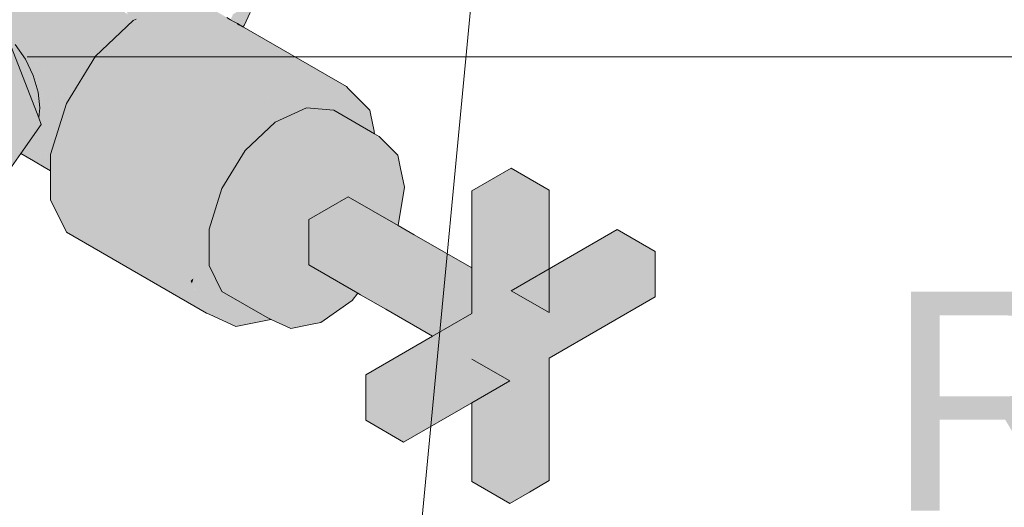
# Model space of a CAD drawing. Header units: millimetres. Extents: x 2 to 902, y -447 to 199.
# Tile 209 of 256: x 35.217 to 36.117, y 94.27 to 94.715. Entities that reach past the tile are written whole.
import ezdxf

# ---------------------------------------------------------------- set-up
doc = ezdxf.new("R2010")
doc.units = ezdxf.units.MM
doc.header["$MEASUREMENT"] = 0
doc.linetypes.add('NULL', pattern=[0])
for name, color, linetype, lineweight in [('AF-Registro', 9, 'Continuous', 18), ('AF-Textos conduto', 7, 'Continuous', 9), ('Cotas', 1, 'Continuous', 0), ('Textos', 7, 'Continuous', 9)]:
    doc.layers.add(name, color=color, linetype=linetype, lineweight=lineweight)
doc.styles.add('Arial', font='arial.ttf')

msp = doc.modelspace()

# ---------------------------------------------------------------- hatches: boundary and pattern name
at = {"layer": 'AF-Registro', "linetype": 'Continuous'}
for points in [[(35.32671, 94.82732), (35.33784, 94.83074), (35.35078, 94.82947), (35.3491, 94.82963), (35.34595, 94.82994), (35.33784, 94.83074), (35.34536, 94.8296), (35.34941, 94.8295), (35.34536, 94.8296), (35.33784, 94.83074), (35.33866, 94.82862), (35.34084, 94.82769), (35.33866, 94.82862), (35.33895, 94.82788), (35.33957, 94.82626), (35.33895, 94.82788), (35.33784, 94.83074), (35.33108, 94.82866), (35.32671, 94.82732), (35.32787, 94.8253), (35.32966, 94.8222), (35.3361, 94.82448), (35.32966, 94.8222), (35.33375, 94.8229), (35.33582, 94.82409), (35.33643, 94.82445), (35.33711, 94.82484), (35.3384, 94.82558), (35.33711, 94.82484), (35.33643, 94.82445), (35.33582, 94.82409), (35.33684, 94.82441), (35.33582, 94.82409), (35.33375, 94.8229), (35.33707, 94.82439), (35.33775, 94.82469), (35.33992, 94.82536), (35.3432, 94.82669), (35.34154, 94.8274), (35.3432, 94.82669), (35.34187, 94.82759), (35.3432, 94.82669), (35.33992, 94.82536), (35.33775, 94.82469), (35.33375, 94.8229), (35.34043, 94.82405), (35.34687, 94.82341), (35.34817, 94.82457), (35.34783, 94.82472), (35.34363, 94.8265), (35.34783, 94.82472), (35.34486, 94.82688), (35.34396, 94.82738), (35.3427, 94.82807), (35.3438, 94.8287), (35.3427, 94.82807), (35.34396, 94.82738), (35.34486, 94.82688), (35.34586, 94.82719), (35.34486, 94.82688), (35.34783, 94.82472), (35.34817, 94.82457), (35.34687, 94.82341), (35.34858, 94.8244), (35.34897, 94.82463), (35.34687, 94.82341), (35.35213, 94.82289), (35.36468, 94.81755), (35.35148, 94.82607), (35.34917, 94.82686), (35.3471, 94.82757), (35.34917, 94.82686), (35.35148, 94.82607), (35.35136, 94.82665), (35.35093, 94.82875), (35.3509, 94.82886), (35.35228, 94.8266), (35.35115, 94.82876), (35.35205, 94.82838), (35.35115, 94.82876), (35.35228, 94.8266), (35.35232, 94.82656), (35.35342, 94.8272), (35.35402, 94.82754), (35.35342, 94.8272), (35.35235, 94.82655), (35.35257, 94.82638), (35.35235, 94.82655), (35.3523, 94.82655), (35.35227, 94.8266), (35.3509, 94.82886), (35.35121, 94.82738), (35.35136, 94.82665), (35.35148, 94.82607), (35.35719, 94.82239), (35.35819, 94.82229), (35.35629, 94.82367), (35.35819, 94.82229), (35.35928, 94.82218), (35.35442, 94.82634), (35.36468, 94.81755), (35.37723, 94.8084), (35.36468, 94.823), (35.36111, 94.82452), (35.35928, 94.8253), (35.3568, 94.82611), (35.35928, 94.8253), (35.35757, 94.82603), (35.35645, 94.8265), (35.35757, 94.82603), (35.35928, 94.8253), (35.36111, 94.82452), (35.36468, 94.823), (35.37723, 94.8084), (35.38892, 94.79605), (35.39897, 94.78135), (35.40668, 94.7653), (35.41152, 94.749), (35.41318, 94.73355), (35.41799, 94.73158), (35.4179, 94.73083), (35.41725, 94.72552), (35.4179, 94.73083), (35.41318, 94.73355), (35.41525, 94.72245), (35.41566, 94.72028), (35.41525, 94.72245), (35.41442, 94.72194), (35.4146, 94.72027), (35.4148, 94.71839), (35.4146, 94.72027), (35.41442, 94.72194), (35.41162, 94.72025), (35.41443, 94.71757), (35.41155, 94.72031), (35.41152, 94.72002), (35.40937, 94.71526), (35.4114, 94.71409), (35.41256, 94.71342), (35.4136, 94.71282), (35.41654, 94.71556), (35.41439, 94.71747), (35.41494, 94.71709), (35.41439, 94.71747), (35.41496, 94.71697), (35.41608, 94.716), (35.41623, 94.71723), (35.41608, 94.716), (35.41654, 94.71556), (35.4136, 94.71282), (35.41495, 94.71204), (35.42028, 94.70896), (35.42064, 94.70875), (35.42182, 94.70985), (35.42718, 94.72171), (35.42818, 94.72991), (35.42901, 94.7367), (35.42336, 94.72713), (35.42901, 94.7367), (35.41837, 94.73056), (35.41754, 94.72377), (35.41688, 94.72255), (35.41696, 94.72316), (35.41688, 94.72255), (35.41754, 94.72377), (35.41766, 94.72471), (35.41739, 94.72411), (35.41712, 94.72353), (35.41739, 94.72411), (35.41699, 94.72345), (35.41704, 94.72384), (35.41714, 94.72467), (35.41704, 94.72384), (35.41699, 94.72345), (35.41739, 94.72411), (35.41766, 94.72471), (35.41837, 94.73056), (35.41922, 94.73105), (35.42901, 94.7367), (35.419, 94.73308), (35.41813, 94.73276), (35.419, 94.73308), (35.41861, 94.73669), (35.419, 94.73308), (35.42901, 94.7367), (35.41962, 94.74495), (35.41753, 94.74679), (35.42901, 94.7367), (35.42718, 94.7538), (35.41739, 94.74814), (35.41654, 94.74766), (35.41739, 94.74814), (35.41803, 94.74852), (35.41696, 94.75214), (35.41622, 94.75461), (35.41696, 94.75214), (35.41803, 94.74852), (35.42718, 94.7538), (35.41588, 94.76221), (35.41343, 94.76403), (35.42718, 94.7538), (35.42182, 94.77185), (35.41268, 94.76657), (35.41118, 94.76571), (35.41268, 94.76657), (35.41294, 94.76672), (35.41212, 94.76844), (35.40992, 94.77302), (35.41212, 94.76844), (35.41294, 94.76672), (35.42182, 94.77185), (35.40876, 94.77977), (35.40582, 94.78155), (35.40264, 94.78348), (35.40684, 94.78093), (35.42182, 94.77185), (35.41328, 94.78962), (35.4044, 94.7845), (35.39655, 94.79599), (35.4044, 94.7845), (35.40691, 94.78594), (35.39566, 94.79782), (35.39513, 94.79807), (35.39566, 94.79782), (35.40691, 94.78594), (35.41328, 94.78962), (35.40216, 94.80589), (35.39329, 94.80076), (35.39436, 94.79919), (35.39329, 94.80076), (35.39302, 94.80061), (35.39153, 94.79975), (35.39302, 94.80061), (35.39561, 94.8021), (35.38267, 94.81154), (35.39561, 94.8021), (35.40216, 94.80589), (35.38189, 94.81236), (35.38127, 94.81256), (35.37857, 94.81342), (35.36538, 94.82271), (35.37857, 94.81342), (35.38127, 94.81256), (35.40216, 94.80589), (35.38921, 94.81956), (35.37942, 94.81391), (35.38224, 94.81554), (35.37012, 94.82069), (35.36648, 94.82224), (35.37012, 94.82069), (35.38224, 94.81554), (35.36873, 94.8217), (35.38224, 94.81554), (35.38921, 94.81956), (35.36663, 94.82323), (35.36468, 94.82355), (35.35925, 94.82586), (35.35456, 94.82786), (35.35746, 94.82953), (35.35456, 94.82786), (35.36468, 94.82355), (35.38921, 94.81956), (35.37532, 94.82969), (35.3652, 94.834), (35.36142, 94.83561), (35.34848, 94.83689), (35.33735, 94.83346)], [(35.23452, 94.76001), (35.22864, 94.7582), (35.22519, 94.75714), (35.16244, 94.72091), (35.16442, 94.71976), (35.16462, 94.71965), (35.16524, 94.72001), (35.1761, 94.71894), (35.22677, 94.75553), (35.1761, 94.71894), (35.18776, 94.71398), (35.19709, 94.71331), (35.20425, 94.72351), (35.20946, 94.73091), (35.21808, 94.74317), (35.22541, 94.75361), (35.21808, 94.74317), (35.20946, 94.73091), (35.20425, 94.72351), (35.19709, 94.71331), (35.30128, 94.70588), (35.30061, 94.70557), (35.25544, 94.68497), (35.29743, 94.70042), (35.25544, 94.68497), (35.30128, 94.70588), (35.18776, 94.71398), (35.19625, 94.70139), (35.18999, 94.71269), (35.2457, 94.68053), (35.26988, 94.66657), (35.27475, 94.66375), (35.27735, 94.66796), (35.28016, 94.6725), (35.27691, 94.67326), (35.28016, 94.6725), (35.28106, 94.67396), (35.2787, 94.67496), (35.25531, 94.68491), (35.27872, 94.67499), (35.28107, 94.67398), (35.28272, 94.67664), (35.28596, 94.68188), (35.29234, 94.6922), (35.28596, 94.68188), (35.29795, 94.6933), (35.31046, 94.70522), (35.31402, 94.70861), (35.31559, 94.71011), (35.31084, 94.71024), (35.31559, 94.71011), (35.31886, 94.71322), (35.3186, 94.71377), (35.31886, 94.71322), (35.31968, 94.714), (35.31979, 94.7141), (35.31963, 94.71424), (35.31648, 94.71818), (35.31963, 94.71424), (35.31979, 94.7141), (35.32021, 94.71451), (35.32116, 94.71494), (35.32097, 94.71523), (35.32116, 94.71494), (35.32311, 94.71583), (35.32217, 94.71638), (35.31888, 94.71827), (35.31549, 94.72023), (35.25704, 94.75398), (35.24538, 94.75894)], [(35.33277, 94.72647), (35.3082, 94.75379), (35.32257, 94.71675), (35.31677, 94.7317), (35.31374, 94.72681), (35.31677, 94.7317), (35.3082, 94.75379), (35.3082, 94.73543), (35.3082, 94.73673), (35.3082, 94.75272), (35.3082, 94.75379), (35.30254, 94.75328), (35.29974, 94.75303), (35.30191, 94.74852), (35.30693, 94.73808), (35.30191, 94.74852), (35.29974, 94.75303), (35.29541, 94.75264), (35.2933, 94.75246), (35.30131, 94.744), (35.3082, 94.73392), (35.31063, 94.73036), (35.3137, 94.72675), (35.31063, 94.73036), (35.31295, 94.72553), (35.31342, 94.72628), (35.31295, 94.72553), (35.31549, 94.72023), (35.31888, 94.71827), (35.32217, 94.71638), (35.32287, 94.71597), (35.32237, 94.71656), (35.32287, 94.71597), (35.3631, 94.69275)], [(35.2884, 94.68582), (35.22, 94.74591), (35.27776, 94.67407)], [(35.38721, 94.72805), (35.35603, 94.73084), (35.39291, 94.70955), (35.40392, 94.70319), (35.40711, 94.70135), (35.41052, 94.69938), (35.41381, 94.69748), (35.4145, 94.70307), (35.41469, 94.70462), (35.41477, 94.7053), (35.40833, 94.70405), (35.41477, 94.7053), (35.41469, 94.70462), (35.4145, 94.70307), (35.41381, 94.69748), (35.40711, 94.70135), (35.4007, 94.68715), (35.40711, 94.70135), (35.35603, 94.73084), (35.35371, 94.72978), (35.32311, 94.71583), (35.32021, 94.71451), (35.36612, 94.688), (35.36499, 94.69166), (35.36233, 94.70019), (35.33284, 94.71022), (35.36252, 94.70013), (35.36233, 94.70019), (35.36499, 94.69166), (35.36505, 94.69162), (35.36305, 94.69835), (35.36505, 94.69162), (35.36584, 94.69117), (35.36707, 94.68798), (35.36589, 94.69114), (35.36707, 94.68798), (35.37155, 94.68787), (35.36707, 94.68798), (35.36584, 94.69117), (35.36505, 94.69162), (35.36499, 94.69166), (35.36612, 94.688), (35.36734, 94.6873), (35.37257, 94.68728), (35.39493, 94.67437), (35.37257, 94.68728), (35.36734, 94.6873), (35.39385, 94.67199), (35.39737, 94.67296), (35.39385, 94.67199), (35.40958, 94.66291), (35.42765, 94.65248), (35.41545, 94.66252), (35.40992, 94.66571), (35.41545, 94.66252), (35.41128, 94.6768), (35.41204, 94.68303), (35.41128, 94.6768), (35.42487, 94.67838), (35.42342, 94.69194), (35.42487, 94.67838), (35.41128, 94.6768), (35.41545, 94.66252), (35.42765, 94.65248), (35.44839, 94.64051), (35.42731, 94.65568), (35.44839, 94.64051), (35.44091, 94.64782), (35.42665, 94.66177), (35.42546, 94.67292), (35.42665, 94.66177), (35.44839, 94.64051), (35.44869, 94.63742), (35.4502, 94.62166), (35.4652, 94.63595), (35.4664, 94.63709), (35.4652, 94.63595), (35.4502, 94.62166), (35.47886, 94.63473), (35.48333, 94.65322), (35.47886, 94.63473), (35.5038, 94.6325), (35.48548, 94.65526), (35.49579, 94.64245), (35.5038, 94.6325), (35.45744, 94.54628), (35.53397, 94.6298), (35.51349, 94.65052), (35.53397, 94.6298), (35.52933, 94.62474), (35.52515, 94.62017), (35.53447, 94.61479), (35.54101, 94.61102), (35.54052, 94.61342), (35.5372, 94.62951), (35.53656, 94.63263), (35.5169, 94.65208), (35.53656, 94.63263), (35.51721, 94.65221), (35.51539, 94.65405), (35.48688, 94.6566), (35.48659, 94.65632), (35.48688, 94.6566), (35.48421, 94.65684), (35.42231, 94.70229), (35.41748, 94.70583), (35.41505, 94.70761), (35.41488, 94.70622), (35.40967, 94.70701), (35.4059, 94.70758), (35.40967, 94.70701), (35.41488, 94.70622), (35.41505, 94.70761), (35.41121, 94.71043), (35.41505, 94.70761), (35.41521, 94.70889), (35.41505, 94.70761), (35.41748, 94.70583), (35.42231, 94.70229), (35.42219, 94.70334), (35.42231, 94.70229), (35.48421, 94.65684), (35.51539, 94.65405), (35.42168, 94.70816), (35.42193, 94.70583), (35.41914, 94.70737), (35.41525, 94.70925), (35.41149, 94.71106), (35.40819, 94.71265), (35.41149, 94.71106), (35.41525, 94.70925), (35.41914, 94.70737), (35.42193, 94.70583), (35.42168, 94.70816), (35.42064, 94.70875), (35.41543, 94.71069), (35.41539, 94.71036), (35.41529, 94.70951), (35.41539, 94.71036), (35.41169, 94.7115), (35.41539, 94.71036), (35.41543, 94.71069), (35.41192, 94.712), (35.40848, 94.71328), (35.40383, 94.71585), (35.40848, 94.71328), (35.41192, 94.712), (35.41543, 94.71069), (35.41546, 94.71094), (35.41208, 94.71237), (35.40871, 94.71379), (35.41208, 94.71237), (35.41546, 94.71094), (35.41555, 94.71169), (35.41256, 94.71342), (35.40937, 94.71526), (35.40609, 94.71716)], [(35.17321, 94.71469), (35.17854, 94.71161), (35.18333, 94.70885), (35.18957, 94.70524), (35.19652, 94.70123), (35.20114, 94.69857), (35.20684, 94.69527), (35.20869, 94.69052), (35.21188, 94.69237), (35.2048, 94.70055), (35.21188, 94.69237), (35.2125, 94.69273), (35.21332, 94.69153), (35.21641, 94.687), (35.22182, 94.67908), (35.21907, 94.68481), (35.21812, 94.6868), (35.21402, 94.69113), (35.21812, 94.6868), (35.21681, 94.68952), (35.21653, 94.6901), (35.21681, 94.68952), (35.21812, 94.6868), (35.21907, 94.68481), (35.22182, 94.67908), (35.22568, 94.67105), (35.22705, 94.6682), (35.22826, 94.66567), (35.22485, 94.67465), (35.22826, 94.66567), (35.22898, 94.66418), (35.23282, 94.65126), (35.23344, 94.64915), (35.23222, 94.65742), (35.22665, 94.67202), (35.22332, 94.68131), (35.22592, 94.67309), (35.22332, 94.68131), (35.22214, 94.68644), (35.21555, 94.69215), (35.22214, 94.68644), (35.22136, 94.68981), (35.22214, 94.68644), (35.22332, 94.68131), (35.22665, 94.67202), (35.22415, 94.68043), (35.22241, 94.68628), (35.22415, 94.68043), (35.22665, 94.67202), (35.23222, 94.65742), (35.23344, 94.64915), (35.23249, 94.65686), (35.2315, 94.66491), (35.23249, 94.65686), (35.23344, 94.64915), (35.23259, 94.65666), (35.23168, 94.66465), (35.23067, 94.67355), (35.22386, 94.68545), (35.23067, 94.67355), (35.23168, 94.66465), (35.23259, 94.65666), (35.23344, 94.64915), (35.23348, 94.64904), (35.23264, 94.65655), (35.23177, 94.66451), (35.23081, 94.6734), (35.22985, 94.68199), (35.22968, 94.68374), (35.22907, 94.69013), (35.21965, 94.69557), (35.21414, 94.69507), (35.21456, 94.69421), (35.21414, 94.69507), (35.20906, 94.69777), (35.20459, 94.70108), (35.20906, 94.69777), (35.20426, 94.70192), (35.20906, 94.69777), (35.21414, 94.69507), (35.21965, 94.69557), (35.21274, 94.69801), (35.20768, 94.69979), (35.21274, 94.69801), (35.21965, 94.69557), (35.21219, 94.69914), (35.21965, 94.69557), (35.2117, 94.70016), (35.20465, 94.70423), (35.20614, 94.70204), (35.20465, 94.70423), (35.203, 94.70518), (35.20337, 94.70421), (35.20378, 94.70317), (35.20407, 94.70242), (35.20164, 94.70419), (35.20407, 94.70242), (35.20378, 94.70317), (35.20337, 94.70421), (35.203, 94.70518), (35.19794, 94.7081), (35.18999, 94.71269), (35.17833, 94.71765)], [(35.2592, 94.52105), (35.38738, 94.44705), (35.37273, 94.47658), (35.37273, 94.50318), (35.29073, 94.55053), (35.37273, 94.50318), (35.37273, 94.51816), (35.38967, 94.52379), (35.40139, 94.56094), (35.38738, 94.56461), (35.38967, 94.56401), (35.40139, 94.56094), (35.40781, 94.58128), (35.40139, 94.56094), (35.45744, 94.54628), (35.4228, 94.59556), (35.41556, 94.60586), (35.41414, 94.60788), (35.32021, 94.71451), (35.28596, 94.68188), (35.2592, 94.63861), (35.24456, 94.59217), (35.24456, 94.57719), (35.24456, 94.55058)], [(35.32021, 94.71451), (35.38159, 94.64483), (35.41414, 94.60788), (35.43545, 94.61603), (35.4502, 94.62166), (35.44869, 94.63743), (35.44839, 94.64051), (35.39385, 94.67199)], [(35.21748, 94.59282), (35.23624, 94.61951), (35.20375, 94.60075), (35.23292, 94.61759), (35.23624, 94.61951), (35.23346, 94.62196), (35.23624, 94.61951), (35.2339, 94.62555), (35.20684, 94.69527), (35.11383, 94.70946), (35.17263, 94.67551), (35.20103, 94.60232), (35.19571, 94.61602), (35.19123, 94.62757), (35.18713, 94.61506), (35.18718, 94.61494), (35.18778, 94.61371), (35.18879, 94.6116), (35.18778, 94.61371), (35.18718, 94.61494), (35.18713, 94.61506), (35.186, 94.61163), (35.18583, 94.61109), (35.18593, 94.61103), (35.18591, 94.61083), (35.18615, 94.61), (35.18696, 94.61044), (35.19026, 94.60853), (35.18696, 94.61044), (35.18616, 94.60999), (35.18677, 94.60967), (35.19043, 94.60819), (35.1919, 94.60759), (35.19043, 94.60819), (35.18677, 94.60967), (35.18616, 94.60998), (35.18639, 94.60921), (35.18675, 94.6096), (35.19069, 94.60765), (35.1917, 94.60713), (35.1907, 94.60763), (35.18675, 94.6096), (35.19072, 94.60758), (35.19168, 94.60709), (35.19072, 94.60758), (35.19109, 94.6068), (35.19072, 94.60758), (35.18675, 94.6096), (35.1864, 94.60919), (35.18662, 94.60905), (35.19129, 94.60623), (35.19133, 94.60631), (35.19112, 94.60674), (35.19145, 94.60657), (35.19133, 94.60631), (35.1914, 94.60617), (35.20202, 94.59975), (35.17263, 94.55793), (35.20684, 94.57769)], [(35.2262, 94.6454), (35.18776, 94.70629), (35.18776, 94.60998)], [(35.42064, 94.70875), (35.41555, 94.71169), (35.41546, 94.71094), (35.41543, 94.71069)], [(35.24096, 94.57926), (35.24456, 94.57719), (35.24456, 94.59217), (35.24492, 94.59332), (35.24456, 94.59499), (35.24222, 94.58475), (35.24456, 94.59499), (35.24492, 94.59332), (35.24558, 94.59543), (35.24748, 94.60143), (35.245, 94.59693), (35.24456, 94.59808), (35.24169, 94.5831), (35.24456, 94.59808), (35.245, 94.59693), (35.24748, 94.60143), (35.24755, 94.60168), (35.24788, 94.6027), (35.24862, 94.60504), (35.24672, 94.60448), (35.24862, 94.60504), (35.24913, 94.60669), (35.24456, 94.61177), (35.24456, 94.6078), (35.24456, 94.61177), (35.23659, 94.62), (35.24456, 94.59815), (35.23659, 94.62), (35.2368, 94.61807), (35.23659, 94.62), (35.24456, 94.61177), (35.24913, 94.60669), (35.25191, 94.61549), (35.25209, 94.61605), (35.25529, 94.62621), (35.25402, 94.63023), (35.25123, 94.62572), (35.2491, 94.62227), (35.25123, 94.62572), (35.25402, 94.63023), (35.24765, 94.62529), (35.24902, 94.62214), (35.24468, 94.61513), (35.24902, 94.62214), (35.24765, 94.62529), (35.25402, 94.63023), (35.25302, 94.63341), (35.25402, 94.63023), (35.25529, 94.62621), (35.25536, 94.62642), (35.25406, 94.6303), (35.25458, 94.63113), (35.2592, 94.63861), (35.26009, 94.64004), (35.26017, 94.64017), (35.25992, 94.64088), (35.26017, 94.64017), (35.26036, 94.64049), (35.2606, 94.64086), (35.261, 94.64152), (35.26007, 94.64136), (35.261, 94.64152), (35.26812, 94.65304), (35.26034, 94.64222), (35.25946, 94.64316), (35.26034, 94.64222), (35.26171, 94.64657), (35.26034, 94.64222), (35.26812, 94.65304), (35.2685, 94.65365), (35.26926, 94.65487), (35.26787, 94.65589), (35.2636, 94.65256), (35.26787, 94.65589), (35.26926, 94.65487), (35.27115, 94.65793), (35.27125, 94.65809), (35.27093, 94.65827), (35.27125, 94.65809), (35.27177, 94.65893), (35.27202, 94.65934), (35.27396, 94.66248), (35.27473, 94.66371), (35.26654, 94.66188), (35.26652, 94.6618), (35.27072, 94.65839), (35.26652, 94.6618), (35.26625, 94.66097), (35.26652, 94.6618), (35.25832, 94.66555), (35.26542, 94.65831), (35.25832, 94.66555), (35.24456, 94.6735), (35.24456, 94.67289), (35.24016, 94.6761), (35.2389, 94.66486), (35.24009, 94.67615), (35.23886, 94.66491), (35.23784, 94.65564), (35.23696, 94.64755), (35.23786, 94.6556), (35.23696, 94.64755), (35.23613, 94.64012), (35.23786, 94.63429), (35.23786, 94.64568), (35.23786, 94.63429), (35.23822, 94.64493), (35.23855, 94.65459), (35.23822, 94.64493), (35.23786, 94.63429), (35.23842, 94.64451), (35.23786, 94.63429), (35.23613, 94.64012), (35.23526, 94.63238), (35.23545, 94.6306), (35.23829, 94.63285), (35.24191, 94.63726), (35.23895, 94.65401), (35.24191, 94.63726), (35.24456, 94.6458), (35.24456, 94.64991), (35.23951, 94.66422), (35.24456, 94.64991), (35.24456, 94.65889), (35.24456, 94.66787), (35.26525, 94.6578), (35.24456, 94.66787), (35.24456, 94.65889), (35.24456, 94.64991), (35.24456, 94.6458), (35.24191, 94.63726), (35.23829, 94.63285), (35.24238, 94.63627), (35.24226, 94.63651), (35.24456, 94.6392), (35.24226, 94.63651), (35.24238, 94.63627), (35.24456, 94.63863), (35.24238, 94.63627), (35.24456, 94.63842), (35.24756, 94.6414), (35.24456, 94.63842), (35.24238, 94.63627), (35.24456, 94.63808), (35.24238, 94.63627), (35.23829, 94.63285), (35.24244, 94.63614), (35.24456, 94.63797), (35.24791, 94.64088), (35.25556, 94.64727), (35.26512, 94.65736), (35.25556, 94.64727), (35.24791, 94.64088), (35.24456, 94.63797), (35.24244, 94.63614), (35.24456, 94.63782), (35.24809, 94.64062), (35.25595, 94.64686), (35.26385, 94.65335), (35.25595, 94.64686), (35.26376, 94.65305), (35.26759, 94.65609), (35.26372, 94.65293), (35.2561, 94.6467), (35.25118, 94.63609), (35.2561, 94.6467), (35.26372, 94.65293), (35.26759, 94.65609), (35.26375, 94.65304), (35.25596, 94.64685), (35.2481, 94.64061), (35.24456, 94.6377), (35.24816, 94.64052), (35.24456, 94.6377), (35.24456, 94.63174), (35.24556, 94.62964), (35.2469, 94.62685), (35.24556, 94.62964), (35.24456, 94.62177), (35.24456, 94.6206), (35.24456, 94.62177), (35.24556, 94.62964), (35.24456, 94.63174), (35.24456, 94.62543), (35.24456, 94.63174), (35.24456, 94.6377), (35.2481, 94.64061), (35.24456, 94.63775), (35.24247, 94.63608), (35.24456, 94.63779), (35.24245, 94.63612), (35.2383, 94.63282), (35.23545, 94.6306), (35.24274, 94.61786), (35.24449, 94.61481), (35.24456, 94.61469), (35.24456, 94.61492), (35.24456, 94.61469), (35.24274, 94.61786), (35.23931, 94.62387), (35.23545, 94.6306), (35.23526, 94.63238), (35.23612, 94.64015), (35.23691, 94.64766), (35.23684, 94.6478), (35.23691, 94.64766), (35.23612, 94.64015), (35.23694, 94.6476), (35.23783, 94.65565), (35.23885, 94.66491), (35.24009, 94.67615), (35.22976, 94.68368), (35.23873, 94.66504), (35.23776, 94.65575), (35.23873, 94.66504), (35.23762, 94.65596), (35.23667, 94.64817), (35.23762, 94.65596), (35.23873, 94.66504), (35.23085, 94.68141), (35.22976, 94.68368), (35.23001, 94.68189), (35.22976, 94.68368), (35.24009, 94.67615), (35.24016, 94.6761), (35.24057, 94.6758), (35.24456, 94.67289), (35.24456, 94.6735), (35.24456, 94.67355), (35.24456, 94.6735), (35.25832, 94.66555), (35.26652, 94.6618), (35.24456, 94.6796), (35.26652, 94.6618), (35.26654, 94.66188), (35.27473, 94.66371), (35.27475, 94.66375), (35.26824, 94.66727), (35.27475, 94.66375), (35.26831, 94.66748), (35.24456, 94.68026), (35.26831, 94.66748), (35.24456, 94.68119), (35.24096, 94.68326), (35.22907, 94.69013), (35.22968, 94.68374), (35.22995, 94.68193), (35.2313, 94.67288), (35.22995, 94.68193), (35.22968, 94.68374), (35.22989, 94.68197), (35.23087, 94.67334), (35.23268, 94.66319), (35.23404, 94.65364), (35.23268, 94.66319), (35.23087, 94.67334), (35.23236, 94.66366), (35.23383, 94.65407), (35.23581, 94.64119), (35.23383, 94.65407), (35.23236, 94.66366), (35.23087, 94.67334), (35.23182, 94.66444), (35.23347, 94.65482), (35.23182, 94.66444), (35.23268, 94.65647), (35.23182, 94.66444), (35.23087, 94.67334), (35.22988, 94.68197), (35.23082, 94.67339), (35.23179, 94.66449), (35.23266, 94.65651), (35.23348, 94.64904), (35.22898, 94.66418), (35.22182, 94.67908), (35.2125, 94.69273), (35.20869, 94.69052), (35.21201, 94.68196), (35.21472, 94.67498), (35.21712, 94.66879), (35.22075, 94.65943), (35.22287, 94.65396), (35.22637, 94.64494), (35.22921, 94.63763), (35.2312, 94.63249), (35.232, 94.63045), (35.2339, 94.62555), (35.23502, 94.6347), (35.23468, 94.63196), (35.2339, 94.62555), (35.23409, 94.62505), (35.2345, 94.62398), (35.23624, 94.61951), (35.24084, 94.58039)], [(35.2389, 94.66486), (35.24015, 94.67604), (35.24009, 94.67615), (35.24008, 94.67608)], [(35.24015, 94.67604), (35.24016, 94.6761), (35.24009, 94.67615)], [(35.25406, 94.6303), (35.25536, 94.62642), (35.25613, 94.62886), (35.2592, 94.63861), (35.25458, 94.63113)], [(35.46438, 94.43299), (35.481, 94.43635), (35.49124, 94.48517), (35.48583, 94.48829), (35.481, 94.49107), (35.481, 94.49676), (35.47986, 94.49174), (35.481, 94.49676), (35.481, 94.50745), (35.481, 94.51629), (35.481, 94.52699), (35.481, 94.53267), (35.47423, 94.52876), (35.481, 94.53267), (35.44297, 94.53694), (35.44813, 94.51369), (35.44297, 94.53694), (35.43659, 94.51671), (35.44498, 94.51187), (35.44906, 94.50952), (35.45327, 94.50709), (35.46502, 94.5003), (35.46931, 94.49783), (35.4738, 94.49523), (35.47815, 94.49272), (35.4738, 94.49523), (35.46931, 94.49783), (35.46502, 94.5003), (35.45327, 94.50709), (35.44906, 94.50952), (35.44498, 94.51187), (35.43659, 94.51671), (35.43286, 94.50488), (35.43125, 94.49978), (35.43125, 94.46652), (35.43125, 94.49978), (35.44297, 94.53694), (35.481, 94.53267), (35.48862, 94.53707), (35.481, 94.5479), (35.46438, 94.57156), (35.48862, 94.53707), (35.49713, 94.54198), (35.50487, 94.54645), (35.51324, 94.55129), (35.51524, 94.55244), (35.5426, 94.60331), (35.54146, 94.60884), (35.52043, 94.61072), (35.49178, 94.59766), (35.52043, 94.61072), (35.54146, 94.60884), (35.5426, 94.60331), (35.51609, 94.55402), (35.51524, 94.55244), (35.51703, 94.55347), (35.52395, 94.54948), (35.53948, 94.56643), (35.54822, 94.57598), (35.56231, 94.59136), (35.54538, 94.60849), (35.54101, 94.61102), (35.5038, 94.6325), (35.47886, 94.63473), (35.4502, 94.62166), (35.41414, 94.60788), (35.4228, 94.59556), (35.4014, 94.56094), (35.38967, 94.52378), (35.38967, 94.49052), (35.4014, 94.4669), (35.44297, 94.44289), (35.44656, 94.44123), (35.46438, 94.43299), (35.46936, 94.44584), (35.481, 94.47585)], [(35.22907, 94.58613), (35.24056, 94.5795), (35.24077, 94.58016), (35.24056, 94.5795), (35.24096, 94.57926), (35.24083, 94.58036), (35.23624, 94.61951), (35.23325, 94.61525), (35.2325, 94.61419), (35.21748, 94.59282)], [(35.5683, 94.56227), (35.56447, 94.58086), (35.56231, 94.59136), (35.53948, 94.56643), (35.52395, 94.54948), (35.53505, 94.54307), (35.56247, 94.52724)], [(35.70062, 94.40588), (35.79762, 94.46188), (35.79762, 94.48268), (35.79762, 94.50348), (35.76298, 94.52348), (35.66598, 94.46748), (35.70062, 94.44748), (35.70062, 94.48748), (35.69419, 94.48376), (35.70062, 94.48748), (35.70062, 94.55948), (35.66598, 94.57948), (35.64797, 94.56908), (35.62995, 94.55868), (35.62995, 94.48828), (35.64761, 94.45687), (35.66459, 94.42668), (35.65548, 94.46141), (35.65173, 94.47571), (35.66459, 94.42668), (35.66459, 94.46828), (35.66459, 94.46668), (35.66598, 94.46748), (35.66988, 94.46973), (35.66459, 94.53868), (35.66988, 94.46973), (35.66598, 94.46748), (35.66459, 94.46668), (35.66459, 94.42668), (35.67024, 94.46502), (35.67103, 94.47039), (35.68261, 94.54908), (35.67103, 94.47039), (35.66459, 94.42668), (35.62995, 94.36508), (35.66459, 94.38508), (35.62995, 94.40508), (35.66459, 94.27308), (35.68261, 94.28348), (35.70062, 94.29388)], [(35.56007, 94.51277), (35.58295, 94.49113), (35.62995, 94.47774), (35.62995, 94.48289), (35.58027, 94.50413), (35.62995, 94.48289), (35.62995, 94.48828), (35.57727, 94.51869), (35.56247, 94.52724), (35.51703, 94.55347), (35.481, 94.53267), (35.481, 94.49107), (35.52579, 94.46522), (35.52808, 94.4639), (35.5512, 94.45055), (35.59393, 94.42588), (35.60094, 94.42993), (35.57197, 94.45475), (35.62995, 94.40508), (35.62995, 94.44668), (35.59468, 94.45934), (35.54637, 94.47668), (35.53964, 94.48245), (35.54637, 94.47668), (35.59468, 94.45934), (35.59686, 94.45978), (35.5492, 94.47866), (35.59686, 94.45978), (35.59468, 94.45934), (35.62995, 94.44668), (35.61271, 94.46299), (35.58699, 94.47148), (35.60456, 94.46134), (35.56068, 94.48667), (35.54863, 94.49363), (35.55616, 94.48928), (35.55903, 94.50658), (35.55616, 94.48928), (35.56068, 94.48667), (35.58699, 94.47148), (35.61271, 94.46299), (35.58295, 94.49113), (35.5762, 94.49752), (35.56231, 94.51065), (35.56007, 94.51277), (35.55982, 94.51133)], [(35.42202, 94.45499), (35.40139, 94.4669), (35.45744, 94.54628), (35.38967, 94.49052), (35.38967, 94.47366), (35.38967, 94.4503), (35.38967, 94.47366), (35.38967, 94.49052), (35.37764, 94.48061), (35.38967, 94.49052), (35.45744, 94.54628), (35.38967, 94.52379), (35.38326, 94.50345), (35.38967, 94.52379), (35.3755, 94.51908), (35.37273, 94.51816), (35.3774, 94.48488), (35.37314, 94.51525), (35.37273, 94.51816), (35.37312, 94.51521), (35.37273, 94.51816), (35.37273, 94.51459), (35.37717, 94.48416), (35.37273, 94.51459), (35.37273, 94.48344), (35.3763, 94.48139), (35.37273, 94.48344), (35.37273, 94.47658), (35.3755, 94.47886), (35.37399, 94.47406), (35.38738, 94.44705), (35.38967, 94.44599), (35.41414, 94.43468)], [(35.58295, 94.49113), (35.62995, 94.44668), (35.66598, 94.46748)], [(35.52043, 94.45855), (35.52579, 94.46522), (35.51636, 94.47066), (35.49559, 94.48265), (35.49124, 94.48517), (35.481, 94.43635), (35.49178, 94.43853)], [(35.62995, 94.48828), (35.62995, 94.44668), (35.59393, 94.42588), (35.60679, 94.41845), (35.59393, 94.42588), (35.53297, 94.39068), (35.56761, 94.37068), (35.53297, 94.39068), (35.53297, 94.34908), (35.56761, 94.32908), (35.62995, 94.36508), (35.62995, 94.39182), (35.62995, 94.36508), (35.64693, 94.39527), (35.63833, 94.40024), (35.62995, 94.40508), (35.63833, 94.40024), (35.64693, 94.39527), (35.66459, 94.42668), (35.62995, 94.40668), (35.62857, 94.40588), (35.66459, 94.42668)], [(35.37273, 94.47658), (35.37399, 94.47406), (35.3755, 94.47886)], [(35.44656, 94.44123), (35.44297, 94.44289), (35.42202, 94.45499), (35.42123, 94.45295), (35.41556, 94.43834), (35.41698, 94.43549), (35.41556, 94.43834), (35.41414, 94.43468), (35.41709, 94.43527), (35.44603, 94.44112)], [(35.62995, 94.36508), (35.62995, 94.29308), (35.66459, 94.27308), (35.63907, 94.37034)]]:
    msp.add_hatch(color=254, dxfattribs=at).paths.add_polyline_path(points)
at = {"layer": 'Cotas', "linetype": 'Continuous'}
msp.add_hatch(color=1, dxfattribs=at).paths.add_polyline_path([(35.22331, 94.68146), (35.3682, 94.64264), (35.3682, 94.72028)])

# ---------------------------------------------------------------- linework, layer by layer
at = {"layer": 'AF-Registro'}
for p, q in [((35.32021, 94.71451), (35.28596, 94.68188)), ((35.32311, 94.71583), (35.32021, 94.71451)), ((35.40937, 94.71526), (35.40609, 94.71716)), ((35.41256, 94.71342), (35.40937, 94.71526)), ((35.42182, 94.70985), (35.42718, 94.72171)), ((35.41555, 94.71169), (35.41256, 94.71342)), ((35.42064, 94.70875), (35.41555, 94.71169)), ((35.42064, 94.70875), (35.42182, 94.70985)), ((35.42168, 94.70816), (35.42064, 94.70875)), ((35.51539, 94.65405), (35.42168, 94.70816)), ((35.2339, 94.62555), (35.20684, 94.69527)), ((35.22182, 94.67908), (35.2125, 94.69273)), ((35.22898, 94.66418), (35.22182, 94.67908)), ((35.28596, 94.68188), (35.2592, 94.63861)), ((35.23348, 94.64904), (35.22898, 94.66418)), ((35.51721, 94.65221), (35.51539, 94.65405)), ((35.53656, 94.63263), (35.51721, 94.65221)), ((35.23502, 94.6347), (35.23348, 94.64904)), ((35.2339, 94.62555), (35.23502, 94.6347)), ((35.2592, 94.63861), (35.24456, 94.59217)), ((35.47886, 94.63473), (35.4502, 94.62166)), ((35.5038, 94.6325), (35.47886, 94.63473)), ((35.23624, 94.61951), (35.2339, 94.62555)), ((35.54101, 94.61102), (35.5038, 94.6325)), ((35.5372, 94.62951), (35.53656, 94.63263)), ((35.54052, 94.61342), (35.5372, 94.62951)), ((35.21748, 94.59282), (35.23624, 94.61951)), ((35.4502, 94.62166), (35.4228, 94.59556)), ((35.54101, 94.61102), (35.54052, 94.61342)), ((35.54538, 94.60849), (35.54101, 94.61102)), ((35.56231, 94.59136), (35.54538, 94.60849)), ((35.20684, 94.57769), (35.21748, 94.59282)), ((35.21748, 94.59282), (35.22907, 94.58613)), ((35.24456, 94.59217), (35.24456, 94.57719)), ((35.4228, 94.59556), (35.4014, 94.56094)), ((35.56447, 94.58086), (35.56231, 94.59136)), ((35.22907, 94.58613), (35.24056, 94.5795)), ((35.24056, 94.5795), (35.24096, 94.57926)), ((35.24096, 94.57926), (35.24456, 94.57719)), ((35.5683, 94.56227), (35.56447, 94.58086)), ((35.66598, 94.57948), (35.64797, 94.56908)), ((35.70062, 94.55948), (35.66598, 94.57948)), ((35.24456, 94.57719), (35.24456, 94.55058)), ((35.4014, 94.56094), (35.38967, 94.52378)), ((35.56247, 94.52724), (35.5683, 94.56227)), ((35.64797, 94.56908), (35.62995, 94.55868)), ((35.51703, 94.55347), (35.481, 94.53267)), ((35.56247, 94.52724), (35.51703, 94.55347)), ((35.62995, 94.55868), (35.62995, 94.48828)), ((35.70062, 94.48748), (35.70062, 94.55948)), ((35.24456, 94.55058), (35.2592, 94.52105)), ((35.481, 94.53267), (35.481, 94.49107)), ((35.57727, 94.51869), (35.56247, 94.52724)), ((35.2592, 94.52105), (35.38738, 94.44705)), ((35.38967, 94.52378), (35.38967, 94.49052)), ((35.62995, 94.48828), (35.57727, 94.51869)), ((35.76298, 94.52348), (35.66598, 94.46748)), ((35.79762, 94.50348), (35.76298, 94.52348)), ((35.79762, 94.48268), (35.79762, 94.50348)), ((35.38967, 94.49052), (35.4014, 94.4669)), ((35.481, 94.49107), (35.52579, 94.46522)), ((35.62995, 94.48828), (35.62995, 94.44668)), ((35.70062, 94.44748), (35.70062, 94.48748)), ((35.79762, 94.46188), (35.79762, 94.48268)), ((35.4014, 94.4669), (35.44297, 94.44289)), ((35.52043, 94.45855), (35.52579, 94.46522)), ((35.52579, 94.46522), (35.52808, 94.4639)), ((35.52808, 94.4639), (35.5512, 94.45055)), ((35.66598, 94.46748), (35.70062, 94.44748)), ((35.70062, 94.40588), (35.79762, 94.46188)), ((35.49178, 94.43853), (35.52043, 94.45855)), ((35.38738, 94.44705), (35.38967, 94.44599)), ((35.38967, 94.44599), (35.41414, 94.43468)), ((35.5512, 94.45055), (35.59393, 94.42588)), ((35.62995, 94.44668), (35.59393, 94.42588)), ((35.41414, 94.43468), (35.41709, 94.43527)), ((35.41709, 94.43527), (35.44603, 94.44112)), ((35.44297, 94.44289), (35.44656, 94.44123)), ((35.44603, 94.44112), (35.44656, 94.44123)), ((35.44656, 94.44123), (35.46438, 94.43299)), ((35.46438, 94.43299), (35.481, 94.43635)), ((35.481, 94.43635), (35.49178, 94.43853)), ((35.59393, 94.42588), (35.53297, 94.39068)), ((35.66459, 94.38508), (35.62995, 94.40508)), ((35.70062, 94.29388), (35.70062, 94.40588)), ((35.53297, 94.39068), (35.53297, 94.34908)), ((35.62995, 94.36508), (35.66459, 94.38508)), ((35.56761, 94.32908), (35.62995, 94.36508)), ((35.62995, 94.36508), (35.62995, 94.29308)), ((35.53297, 94.34908), (35.56761, 94.32908)), ((35.62995, 94.29308), (35.66459, 94.27308)), ((35.68261, 94.28348), (35.70062, 94.29388)), ((35.66459, 94.27308), (35.68261, 94.28348))]:
    msp.add_line(p, q, dxfattribs=at)
at = {"layer": 'AF-Textos conduto'}
msp.add_lwpolyline([(35.64805, 94.92668), (35.5469, 93.86333), (34.6455, 93.86333)], dxfattribs=at)
at = {"layer": 'Cotas'}
msp.add_lwpolyline([(35.22331, 94.68146), (37.73683, 94.68146)], dxfattribs=at)

# ---------------------------------------------------------------- texts
at = {"layer": 'Textos', "linetype": 'NULL', "char_height": 0.2, "attachment_point": 7, "line_spacing_factor": 0.6, "style": 'Arial'}
for s, insert, width in [('RG', (36.00876, 94.26376), 0.8384146), ('3/4"', (36.00876, 94.00376), 0.975)]:
    msp.add_mtext(s, dxfattribs=dict(at, insert=insert, width=width))

doc.saveas('drawing.dxf')
